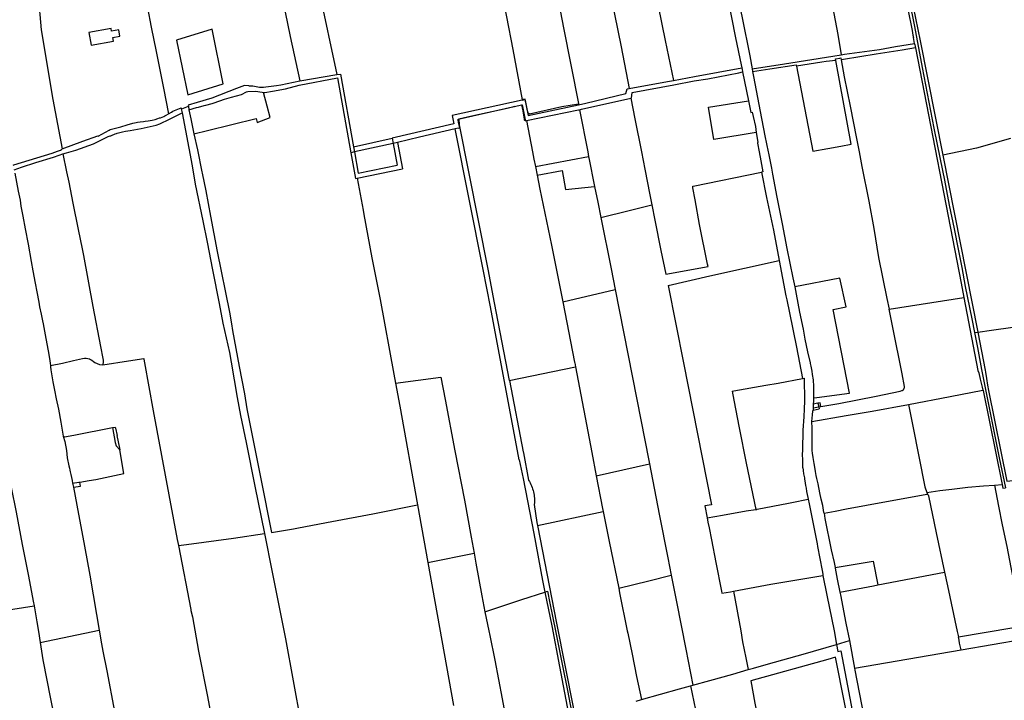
# Model space of a CAD drawing. Header units: inches. Extents: x 210911 to 224988, y 571697 to 586201.
# Tile 60 of 256: x 217704 to 218820, y 574118 to 574889. Entities that reach past the tile are written whole.
import ezdxf

# ---------------------------------------------------------------- set-up
doc = ezdxf.new("R2010")
doc.units = ezdxf.units.IN
doc.header["$MEASUREMENT"] = 0

msp = doc.modelspace()

# ---------------------------------------------------------------- linework, layer by layer
for points in [[(218637.082, 575266.459), (218648.221, 575208.433), (218681.191, 575046.193), (218715.382, 574876.747)], [(218563.612, 575216.335), (218571.562, 575177.075), (218578.179, 575145.885), (218580.21, 575135.459), (218587.733, 575099.369), (218595.201, 575060.771), (218606.533, 575000.581), (218621.063, 574925.873), (218631.163, 574872.168), (218634.944, 574849.083)], [(218460.625, 575197.939), (218463.688, 575183.336), (218473.588, 575134.817), (218482.496, 575090.745), (218485.708, 575072.87), (218490.147, 575053.292), (218494.645, 575031.435), (218500.691, 575002.11), (218505.247, 574977.699), (218509.919, 574955.568), (218515.03, 574928.795), (218518.009, 574914.297), (218522.678, 574890.9), (218531.302, 574847.963), (218533.975, 574833.026)], [(218454.704, 575170.137), (218455.86, 575164.64), (218460.98, 575139.83), (218471.97, 575084.81), (218483.69, 575026.3), (218492.35, 574982.55), (218492.47, 574981.63), (218493.99, 574975.33), (218502.23, 574933.94), (218515.37, 574868.38), (218521.7, 574837.75)], [(218270.652, 575138.685), (218270.758, 575138.103), (218274.386, 575118.22), (218275.41, 575112.611), (218284.296, 575066.711), (218293.25, 575020.382), (218303.304, 574968.812), (218320.49, 574879.505), (218337.221, 574793.959), (218337.295, 574793.581), (218337.351, 574793.296)], [(218400.942, 575037.924), (218407.05, 575007.98), (218414.03, 574972.04), (218419.24, 574944.59), (218427.43, 574904.08), (218435.41, 574865.15), (218445.014, 574820.086)], [(218350.86, 575028.14), (218358.6, 574989.99), (218374.24, 574914.14), (218385.6, 574858.02), (218394.584, 574810.735)], [(217988.686, 574981.017), (217999.26, 574925.12), (218010.78, 574869.62), (218021.64, 574819.47)], [(218032.11, 574983), (218043.4, 574920.86), (218063.676, 574826.568)], [(218698.009, 574980.539), (218705.926, 574940.999), (218717.962, 574880.997), (218726.756, 574834.811), (218740.113, 574765.859), (218746.978, 574730.891), (218752.139, 574706.935), (218757.404, 574678.603), (218762.815, 574651.903), (218767.472, 574628.832), (218771.524, 574608.196), (218775.455, 574586.535), (218783.047, 574549.862), (218786.067, 574534.356)], [(218706.092, 574955.161), (218724.338, 574864.699), (218749.95, 574735.495)], [(218170.419, 574911.592), (218196.268, 574917.696), (218248.434, 574929.4), (218262.88, 574854.95), (218273.523, 574798.161)], [(217725.43, 574909.76), (217726.93, 574894.53), (217728.47, 574877.5), (217741.95, 574798.42), (217752.304, 574742.383)], [(217848.93, 574902.4), (217853.209, 574880.481), (217858.876, 574852.843), (217867.053, 574811.363), (217872.91, 574782.058)], [(217817.753, 574870.176), (217816.45, 574877.369), (217808.288, 574875.891), (217807.772, 574878.74), (217782.741, 574874.207), (217785.307, 574860.04), (217810.61, 574864.623), (217809.863, 574868.747), (217817.753, 574870.176)], [(217934.694, 574816.335), (217922.116, 574878.051), (217882.041, 574865.5), (217894.576, 574803.745), (217934.694, 574816.335)], [(218715.382, 574876.747), (218716.325, 574871.158)], [(218716.325, 574871.158), (218716.785, 574868.735)], [(218634.944, 574849.083), (218638.894, 574849.812), (218678.222, 574855.225), (218696.57, 574858.284), (218718.07, 574862.006)], [(218718.07, 574862.006), (218716.785, 574868.735)], [(218718.347, 574860.557), (218718.07, 574862.006)], [(218718.347, 574860.557), (218718.74, 574858.536)], [(218718.74, 574858.536), (218719.059, 574856.9)], [(218533.975, 574833.026), (218570.802, 574838.963), (218625.565, 574847.354), (218634.944, 574849.083)], [(218719.059, 574856.9), (218704.215, 574854.238), (218674.649, 574849.664), (218637.755, 574843.81), (218635.067, 574843.477)], [(218719.059, 574856.9), (218771.034, 574590.117)], [(218521.7, 574837.75), (218522.419, 574834.225)], [(218534.487, 574830.162), (218554.24, 574833.25), (218584.05, 574837.662)], [(218584.05, 574837.662), (218584.32, 574836.262)], [(218584.32, 574836.262), (218602.96, 574739.826), (218619.84, 574742.83), (218634.62, 574745.55), (218646.409, 574747.75), (218628.726, 574842.695)], [(218612.88, 574840.596), (218584.32, 574836.262)], [(218628.726, 574842.695), (218617.944, 574841.364), (218612.88, 574840.596)], [(218628.392, 574844.493), (218633.45, 574845.28), (218634.712, 574845.475)], [(218628.726, 574842.695), (218628.392, 574844.493)], [(218634.712, 574845.475), (218635.067, 574843.477)], [(218635.067, 574843.477), (218638.52, 574824.03), (218645.01, 574790.66), (218652.18, 574754.12), (218655.19, 574739.1), (218658.42, 574722.38), (218666.17, 574683.38), (218672.1, 574652.14), (218677.34, 574619.43), (218686.69, 574572.77), (218689.166, 574560.689)], [(218021.64, 574819.47), (218063.676, 574826.568)], [(218063.676, 574826.568), (218067.618, 574827.234), (218082.373, 574744.714)], [(218445.014, 574820.086), (218468.962, 574824.518), (218522.419, 574834.225)], [(218468.547, 574819.489), (218483.74, 574821.96), (218518.93, 574828.8), (218523.326, 574829.777)], [(218522.419, 574834.225), (218522.684, 574832.925), (218523.326, 574829.777)], [(218523.326, 574829.777), (218530.002, 574797.056)], [(218533.975, 574833.026), (218534.487, 574830.162)], [(218534.487, 574830.162), (218535.52, 574824.39), (218543.34, 574784.7), (218548.57, 574757.21), (218552.14, 574739.1), (218552.48, 574737.54), (218555.93, 574720.74), (218557.18, 574713.79), (218562.16, 574687.62), (218568.25, 574657.37), (218573.54, 574629.51), (218580.17, 574596.2), (218582.304, 574586.007)], [(217963.9, 574813.96), (217958.892, 574814.144), (217949.805, 574810.835), (217922.106, 574799.91), (217905.223, 574794.828), (217895.215, 574792.078), (217895.397, 574790.823)], [(217963.9, 574813.96), (217964.3, 574813.97), (217968.34, 574813.75), (217975.85, 574812.47), (217976.36, 574812.45), (217978.2, 574812.34), (217979.38, 574812.26), (217980.52, 574812.25), (217983.15, 574812.65), (217995.35, 574814.28), (218000, 574814.99)], [(217980.605, 574806.476), (217981.868, 574806.386), (217990.53, 574808.018), (218005.429, 574810.54), (218020.85, 574814.53)], [(218000, 574814.99), (218021.64, 574819.47)], [(218020.85, 574814.53), (218064.31, 574822.838), (218079.579, 574738.116)], [(218394.584, 574810.735), (218438.046, 574818.797), (218445.014, 574820.086)], [(218396.741, 574799.756), (218397.423, 574799.908), (218398.072, 574806.385), (218445.498, 574815.15), (218468.547, 574819.489)], [(217901.54, 574759.65), (217917.17, 574763.27), (217972.23, 574776.84), (217973.24, 574772.47), (217988.13, 574777.96), (217984.46, 574791), (217980.605, 574806.476)], [(217936.372, 574798.628), (217944.052, 574800.941), (217955.416, 574804.202), (217961.348, 574807.169), (217962.878, 574807.529), (217971.234, 574807.77), (217978.976, 574806.592), (217980.605, 574806.476)], [(218337.501, 574792.529), (218345.588, 574794.265), (218391.136, 574805.214), (218392.424, 574810.334), (218394.584, 574810.735)], [(217896.022, 574786.509), (217904.53, 574789.18), (217906.69, 574789.74), (217913.41, 574791.68), (217915.16, 574792.05), (217922.35, 574793.91), (217932.05, 574797.13), (217935.31, 574798.22), (217936.372, 574798.628)], [(218273.61, 574797.697), (218194.18, 574780.331), (218195.935, 574770.958), (218126.137, 574754.471)], [(218265.006, 574790.496), (218272.921, 574792.254)], [(218272.921, 574792.254), (218273.358, 574792.351)], [(218272.921, 574792.254), (218274.208, 574785.426), (218275.627, 574776.158)], [(218273.358, 574792.351), (218276.833, 574775.359)], [(218337.351, 574793.296), (218318.428, 574789.922), (218282.004, 574781.797), (218280.166, 574782.728), (218279.218, 574787.877), (218277.332, 574797.216), (218276.992, 574798.9), (218274.011, 574798.265), (218273.523, 574798.161)], [(218273.523, 574798.161), (218273.61, 574797.697)], [(218273.61, 574797.697), (218276.569, 574798.344), (218280.409, 574780.27), (218337.501, 574792.529)], [(218337.351, 574793.296), (218337.412, 574792.982), (218337.501, 574792.529)], [(218338.607, 574786.816), (218340.667, 574787.275), (218396.741, 574799.756)], [(218396.741, 574799.756), (218401.23, 574776.61), (218408.59, 574739.1), (218412.59, 574719.65), (218418.24, 574690.2), (218420.445, 574679.183)], [(218538.827, 574761.094), (218490.686, 574753.097), (218484.643, 574789.665), (218530.002, 574797.056)], [(218530.002, 574797.056), (218532.731, 574783.681)], [(217805.578, 574763.818), (217806.71, 574764.32), (217818.93, 574767.58), (217826.04, 574769.74), (217832.4, 574771.51), (217836.35, 574772.49), (217837.74, 574772.76), (217840.71, 574773.19), (217844.34, 574773.64), (217846.51, 574773.82), (217849.74, 574774.2), (217854.19, 574775.03), (217857.63, 574775.81), (217860.78, 574776.76), (217862.7, 574777.48), (217863.74, 574777.81), (217867.51, 574779.04), (217868.69, 574779.71), (217870.34, 574780.62), (217872.91, 574782.058)], [(217814.523, 574760.179), (217820.548, 574761.594), (217823.958, 574762.485), (217829.319, 574763.282), (217841.973, 574765.53), (217858.994, 574769.261), (217863.136, 574770.77), (217874.145, 574776.185), (217888.142, 574783.228)], [(217872.91, 574782.058), (217876.36, 574784.02), (217877.89, 574785.06), (217879.78, 574785.82), (217887.058, 574788.85), (217887.278, 574787.707)], [(217887.278, 574787.707), (217887.883, 574787.939), (217895.397, 574790.823)], [(217887.278, 574787.707), (217888.142, 574783.228)], [(217888.142, 574783.228), (217899.69, 574723.33), (217903.152, 574702.397), (217911.892, 574661.091), (217916.579, 574636.74), (217922.506, 574605.548), (217930.11, 574567.337), (217934.376, 574544.964), (217941.89, 574511.92), (217943.82, 574500.88), (217950.73, 574460.87), (217954.484, 574440.17)], [(217895.397, 574790.823), (217896.022, 574786.509)], [(217896.022, 574786.509), (217898.25, 574776.66), (217901.54, 574759.65)], [(218201.078, 574776.3), (218262.629, 574789.968), (218264.921, 574790.486), (218265.006, 574790.496)], [(218265.006, 574790.496), (218264.93, 574790.472), (218262.674, 574789.764), (218256.505, 574788.271), (218216.629, 574779.614), (218201.643, 574776.274), (218202.331, 574769.601), (218234.59, 574606.072), (218241.841, 574568.015), (218258.969, 574480.182)], [(218278.388, 574774.523), (218337.402, 574786.548), (218338.607, 574786.816)], [(218338.607, 574786.816), (218347.84, 574739.1), (218348.765, 574733.682)], [(218532.731, 574783.681), (218533.965, 574783.955)], [(218533.965, 574783.955), (218535.14, 574779.01)], [(218202.793, 574766.388), (218201.95, 574770.77), (218201.19, 574774.92), (218201.06, 574775.9), (218201.078, 574776.3)], [(218275.627, 574776.158), (218275.782, 574775.145), (218276.833, 574775.359)], [(218276.833, 574775.359), (218277.059, 574774.252)], [(218277.059, 574774.252), (218278.388, 574774.523)], [(218278.388, 574774.523), (218285.16, 574739.19), (218286.92, 574730.71), (218288.589, 574722.395)], [(218535.14, 574779.01), (218537.72, 574767.74), (218538.827, 574761.094)], [(217752.304, 574742.383), (217775.922, 574751.163), (217792.918, 574757.344), (217793.211, 574756.691), (217805.578, 574763.818)], [(217804.581, 574756.396), (217806.89, 574757.3), (217807.35, 574757.42), (217808.97, 574758.09), (217811.74, 574759.15), (217812.43, 574759.35), (217813.75, 574759.91), (217814.523, 574760.179)], [(217901.54, 574759.65), (217905.86, 574741.36), (217910.44, 574716.4), (217910.81, 574714.76), (217915.01, 574695.01), (217920.52, 574666.14), (217928.15, 574626.24), (217941.95, 574557.29), (217944.27, 574544.26), (217945.35, 574536.72), (217952.77, 574495.91), (217958.79, 574464.74), (217961.673, 574447.886)], [(218197.579, 574765.172), (218157.157, 574755.75), (218132.127, 574749.693)], [(218200.918, 574765.951), (218197.579, 574765.172)], [(218270.149, 574390.149), (218237.469, 574563.578), (218229.256, 574605.645), (218197.579, 574765.172)], [(218200.918, 574765.951), (218202.793, 574766.388)], [(218538.827, 574761.094), (218540.65, 574750.15), (218540.08, 574748.98), (218542.05, 574739.1), (218544.1, 574729.02), (218546.348, 574716.326), (218544.557, 574715.964)], [(217753.189, 574736.653), (217757.234, 574737.931), (217767.918, 574741.091), (217787.949, 574748.241), (217804.581, 574756.396)], [(218082.373, 574744.714), (218126.137, 574754.471)], [(218127.256, 574748.62), (218083.402, 574738.959)], [(218126.137, 574754.471), (218127.256, 574748.62)], [(218132.127, 574749.693), (218127.256, 574748.62)], [(218127.256, 574748.62), (218131.95, 574724.074)], [(218132.127, 574749.693), (218138.041, 574719.966)], [(218826.684, 574754.34), (218788.317, 574743.183), (218749.95, 574735.495)], [(217696.98, 574724.127), (217697.45, 574724.3), (217741.18, 574737.6), (217746.92, 574739.75), (217750.37, 574741.12), (217751.64, 574741.56), (217751.76, 574741.63), (217751.88, 574741.75), (217751.93, 574741.91), (217751.95, 574742.251)], [(217742.49, 574733.1), (217749.096, 574735.36), (217753.189, 574736.653)], [(217751.95, 574742.251), (217752.304, 574742.383)], [(217753.189, 574736.653), (217757.36, 574716.4), (217760.03, 574704.67), (217764.38, 574681.09), (217770.34, 574651.12), (217774.95, 574629.2), (217776.34, 574621.52), (217787.27, 574563.77), (217795.91, 574518.5), (217798.54, 574504.98), (217798.72, 574503.17), (217798.77, 574502.73), (217798.83, 574501.47), (217798.78, 574500.61), (217798.7, 574499.8), (217798.57, 574498.96), (217798.26, 574497.93)], [(218083.402, 574738.959), (218079.579, 574738.116)], [(218079.579, 574738.116), (218084.853, 574708.853)], [(218082.373, 574744.714), (218083.402, 574738.959)], [(218083.402, 574738.959), (218087.709, 574714.873)], [(218749.95, 574735.495), (218789.721, 574534.868)], [(217698.004, 574718.803), (217706.267, 574721.555), (217722.488, 574727.022)], [(217722.488, 574727.022), (217742.49, 574733.1)], [(218087.709, 574714.873), (218131.95, 574724.074)], [(218288.589, 574722.395), (218348.765, 574733.682)], [(218348.765, 574733.682), (218348.82, 574733.36), (218349.031, 574732.158)], [(218349.031, 574732.158), (218355.584, 574699.82)], [(217698.75, 574714.92), (217702.66, 574694.56), (217704.6, 574684.18), (217705.52, 574677.65), (217707.86, 574666.32), (217710.52, 574651.83), (217713.7, 574634.43), (217717.11, 574614.91), (217719.21, 574604.24), (217721.69, 574590.39), (217723.53, 574580.47), (217725.83, 574568.78), (217726.77, 574563.33), (217728.61, 574555.27), (217730.09, 574547.56), (217730.75, 574544.18), (217733.83, 574527.72), (217736.57, 574513.6), (217738.06, 574504.89), (217738.45, 574502.34), (217739.11, 574496.825)], [(218086.682, 574709.235), (218138.041, 574719.966)], [(218288.589, 574722.395), (218290.563, 574712.559)], [(218290.563, 574712.559), (218318.87, 574718.11), (218322.498, 574696.346), (218355.584, 574699.82)], [(218436.308, 574600.403), (218484.104, 574609.361), (218483.66, 574611.72), (218474.59, 574656.92), (218469.55, 574684.54), (218466.86, 574698.42), (218466.82, 574699.15), (218466.83, 574699.68), (218466.85, 574700.08), (218466.99, 574700.24), (218467.45, 574700.36), (218544.557, 574715.964)], [(218544.557, 574715.964), (218550.3, 574687.33), (218558.13, 574650.39), (218564.74, 574615.871)], [(218084.853, 574708.853), (218086.682, 574709.235)], [(218086.682, 574709.235), (218093.3, 574673.06), (218094.23, 574668.14), (218103.27, 574618.96), (218112.452, 574571.796)], [(218290.563, 574712.559), (218293.7, 574696.93), (218306.71, 574633.28), (218319.441, 574569.025)], [(218355.584, 574699.82), (218359.191, 574682.018), (218362.621, 574664.854)], [(218362.621, 574664.854), (218394.712, 574672.574), (218420.445, 574679.183)], [(218420.445, 574679.183), (218423.98, 574661.52), (218430.78, 574627.29), (218436.308, 574600.403)], [(218362.621, 574664.854), (218374.301, 574606.402), (218378.892, 574583.159)], [(218438.923, 574587.466), (218486.101, 574598.747), (218564.74, 574615.871)], [(218564.74, 574615.871), (218572.36, 574576.08), (218573.35, 574571.59), (218576.41, 574556.57), (218584.28, 574517.63), (218591.028, 574482.286)], [(218625.72, 574560.586), (218640.72, 574563.558), (218633.485, 574595.98), (218582.304, 574586.007)], [(218319.441, 574569.025), (218378.892, 574583.159)], [(218378.892, 574583.159), (218407.961, 574435.405), (218416.963, 574389.467), (218417.694, 574385.71)], [(218438.923, 574587.466), (218456.49, 574500), (218487.886, 574339.323)], [(218582.304, 574586.007), (218584, 574577.91), (218587.92, 574557.46), (218591.85, 574538.19), (218593.94, 574526.87), (218595.38, 574519.7), (218596.87, 574512.36), (218599.74, 574500), (218599.92, 574499.25), (218600.23, 574497.67), (218600.53, 574496.31), (218601.56, 574490.59), (218602.23, 574486.73)], [(218771.034, 574590.117), (218774.085, 574574.135)], [(218112.452, 574571.796), (218128.001, 574487.195), (218129.863, 574477.154)], [(218319.441, 574569.025), (218332.9, 574500.82), (218333.05, 574500), (218333.929, 574495.422)], [(218689.166, 574560.689), (218774.085, 574574.135)], [(218774.085, 574574.135), (218789.863, 574491.48), (218791.09, 574488.572)], [(218607.229, 574460.883), (218644.223, 574465.725), (218625.72, 574560.586)], [(218612.064, 574450.737), (218632.27, 574453.93), (218674.57, 574462.32), (218701.88, 574467.91), (218703.69, 574468.53), (218704.39, 574468.74), (218704.77, 574468.92), (218705.21, 574469.26), (218705.47, 574469.52), (218705.97, 574470.26), (218706.35, 574471.16), (218706.62, 574472.18), (218706.58, 574473.24), (218703.95, 574487.63), (218693.37, 574540.17), (218689.166, 574560.689)], [(218786.067, 574534.356), (218789.721, 574534.868)], [(218789.721, 574534.868), (218805.23, 574537.042), (218829.602, 574540.389), (218860.309, 574544.503), (218866.514, 574545.361)], [(218789.721, 574534.868), (218798.284, 574491.673), (218798.291, 574489.34)], [(218786.067, 574534.356), (218789.344, 574517.528), (218793.812, 574492.418), (218800.01, 574462.365), (218803.665, 574443.504), (218809.005, 574416.971), (218813.912, 574392.531)], [(217665.833, 574519.892), (217670.428, 574495.591), (217674.177, 574474.741), (217677.699, 574453.986), (217680.459, 574439.288), (217686.61, 574406.999), (217692.142, 574376.586), (217694.726, 574358.75), (217700.258, 574330.861), (217707.174, 574294.038), (217714.198, 574258.135), (217719.548, 574229.918), (217720.449, 574224.749)], [(217739.11, 574496.825), (217752.616, 574499.8), (217765.213, 574502.505), (217775.279, 574504.865), (217777.711, 574505.187), (217779.563, 574505.19), (217781.463, 574505.067), (217783.183, 574504.521), (217784.45, 574503.78), (217786.117, 574503.009), (217787.749, 574501.513), (217789.312, 574500.417), (217791.85, 574499.211), (217794.74, 574498.215)], [(217798.26, 574497.93), (217827.527, 574502.395), (217844.71, 574505.026), (217844.86, 574504.16)], [(217844.86, 574504.16), (217845.61, 574500), (217855.33, 574445.71), (217882.67, 574299.99), (217883.999, 574293.169)], [(217739.11, 574496.825), (217739.28, 574495.41), (217739.62, 574492.14), (217740.51, 574485.43), (217741.9, 574478.37), (217743.85, 574468.91), (217745.37, 574459.38), (217748.01, 574447.52), (217750.87, 574432.91), (217753.577, 574417.077)], [(217794.74, 574498.215), (217798.26, 574497.93)], [(218258.969, 574480.182), (218333.929, 574495.422)], [(218333.929, 574495.422), (218352.32, 574398.51), (218357.496, 574371.91)], [(218129.863, 574477.154), (218181.283, 574483.623)], [(218181.283, 574483.623), (218186.2, 574458.4), (218197.28, 574400.4), (218208.07, 574344.61), (218215.87, 574302.51), (218219.051, 574284.347)], [(218258.969, 574480.182), (218259.002, 574480.012), (218274.754, 574399.231), (218274.914, 574398.412), (218275.013, 574397.891), (218280.884, 574367.031)], [(218513.32, 574468.23), (218549.46, 574474.69), (218563.52, 574477.15), (218591.028, 574482.286)], [(218591.028, 574482.286), (218593.036, 574482.65)], [(218593.036, 574482.65), (218593.428, 574457.017)], [(218602.23, 574486.73), (218603.13, 574480.86), (218603.31, 574479.16), (218603.39, 574477.62), (218603.48, 574476.18), (218603.48, 574475.88), (218603.56, 574474.88), (218603.6, 574473.22), (218603.59, 574472.1), (218603.64, 574466.2), (218603.649, 574460.414)], [(218791.09, 574488.572), (218792.478, 574481.676), (218794.64, 574472.492), (218795.537, 574469.158)], [(218798.291, 574489.34), (218799.703, 574482.347), (218800.806, 574474.584), (218801.734, 574468.708)], [(218129.863, 574477.154), (218134.754, 574450.778), (218154.83, 574339.016)], [(218511.353, 574467.878), (218513.32, 574468.23)], [(218511.353, 574467.878), (218513.318, 574457.715), (218519.434, 574426.556), (218527.276, 574386.531), (218538.278, 574333.828)], [(218711.105, 574452.652), (218758.45, 574462), (218795.537, 574469.158)], [(218795.537, 574469.158), (218795.75, 574469.2)], [(218795.75, 574469.2), (218795.875, 574468.575)], [(218795.875, 574468.575), (218817.178, 574362.221)], [(218801.734, 574468.708), (218822.665, 574366.139), (218853.962, 574369.285), (218898.982, 574374.283)], [(218593.428, 574457.017), (218593.08, 574447.71), (218592.62, 574439.39), (218592.34, 574433.61), (218591.95, 574429.21), (218591.77, 574426.27), (218591.7, 574425.53), (218591.51, 574420.51), (218591.38, 574416.83), (218591.12, 574408.25), (218591.11, 574401.79), (218590.93, 574395.53), (218591.04, 574390.85), (218591.1, 574386.61), (218591.09, 574385.09), (218591.13, 574384.19), (218591.22, 574382.75), (218591.32, 574381.87), (218591.42, 574380.81), (218591.76, 574378.91), (218591.89, 574377.97), (218592.43, 574374.29), (218593.33, 574369.66), (218593.59, 574368.66), (218594.3, 574363.78), (218594.71, 574361.16), (218595.29, 574358.02), (218595.84, 574354.42), (218597.08, 574347.3)], [(218603.649, 574460.414), (218603.65, 574460.06), (218603.64, 574459.3), (218603.56, 574456.76), (218603.406, 574453.321)], [(218603.649, 574460.414), (218607.229, 574460.883)], [(217961.673, 574447.886), (217967.016, 574421.451), (217977.49, 574368.439), (217989.652, 574307.659), (218014.335, 574312.122)], [(218601.88, 574433.55), (218602.56, 574441.04), (218603.01, 574445.14), (218603.078, 574446.543)], [(218603.195, 574448.957), (218603.078, 574446.543)], [(218603.078, 574446.543), (218609.999, 574447.911)], [(218603.406, 574453.321), (218603.39, 574452.96), (218603.195, 574448.957)], [(218603.195, 574448.957), (218609.504, 574450.203)], [(218608.614, 574454.324), (218603.406, 574453.321)], [(218612.064, 574450.737), (218611.254, 574454.833), (218608.614, 574454.324)], [(218608.614, 574454.324), (218609.477, 574450.329)], [(218609.477, 574450.329), (218612.064, 574450.737)], [(218609.477, 574450.329), (218609.504, 574450.203)], [(218609.504, 574450.203), (218609.999, 574447.911)], [(218640.44, 574440.22), (218670.03, 574445.13), (218711.105, 574452.652)], [(218711.105, 574452.652), (218716.11, 574428.3), (218729.89, 574359.68), (218732.091, 574353.046)], [(217954.484, 574440.17), (217960.749, 574409.812), (217970.747, 574360.433), (217977.805, 574325.041), (217981.487, 574306.673)], [(218601.88, 574433.55), (218640.44, 574440.22)], [(217753.577, 574417.077), (217755.02, 574416.28), (217765.47, 574418.23), (217809.194, 574426.596)], [(217809.194, 574426.596), (217812.526, 574427.234), (217812.6, 574426.18), (217814.491, 574417.739), (217814.25, 574417.57), (217817.25, 574403.51), (217817.599, 574401.486)], [(217809.194, 574426.596), (217812.561, 574409.582), (217813.393, 574406.118), (217817.599, 574401.486)], [(218615.58, 574329.598), (218615.468, 574330.583), (218614.12, 574338.4), (218612.4, 574345.42), (218610.83, 574352.62), (218608.72, 574362.79), (218607.35, 574368.97), (218606.72, 574372.45), (218605.87, 574376.75), (218604.96, 574381.76), (218604.21, 574385.8), (218603.8, 574388.2), (218603.25, 574392.62), (218602.56, 574397.66), (218602.27, 574400.68), (218602.11, 574403.07), (218602, 574404.47), (218601.96, 574405.5), (218601.92, 574407.13), (218601.93, 574408.32), (218601.94, 574415.73), (218601.97, 574420.97), (218601.97, 574427.19), (218601.88, 574432.61), (218601.88, 574433.55)], [(217753.577, 574417.077), (217755.32, 574410.95), (217757.13, 574400.57), (217757.93, 574392.55), (217759.93, 574383.49), (217760.5, 574380.57), (217761.15, 574378.25), (217761.56, 574376.44), (217762.33, 574373.37), (217763.6, 574366.59), (217764.202, 574363.524)], [(217772.395, 574364.952), (217782.95, 574366.79), (217790.338, 574367.736), (217822.205, 574374.812), (217817.599, 574401.486)], [(218270.149, 574390.149), (218274.813, 574368.97)], [(218813.912, 574392.531), (218821.035, 574358.271)], [(218357.496, 574371.91), (218417.694, 574385.71)], [(218417.694, 574385.71), (218428.832, 574328.43), (218438.419, 574279.041), (218442.302, 574259.446)], [(218274.813, 574368.97), (218286.915, 574306.686), (218296.453, 574253.37), (218299.188, 574240.309)], [(218357.496, 574371.91), (218364.67, 574335.04), (218365.385, 574331.596)], [(217764.202, 574363.524), (217771.197, 574364.743)], [(217764.202, 574363.524), (217765.051, 574359.201)], [(217765.051, 574359.201), (217773.084, 574360.449)], [(217765.051, 574359.201), (217765.079, 574359.059)], [(217765.079, 574359.059), (217769.04, 574338.88), (217777.67, 574292.23), (217783.64, 574259.26), (217791.42, 574214.96), (217794.33, 574197.03)], [(217771.197, 574364.743), (217772.395, 574364.952)], [(217773.084, 574360.449), (217772.395, 574364.952)], [(218280.884, 574367.031), (218281.789, 574365.477), (218282.631, 574363.889), (218283.409, 574362.268), (218284.122, 574360.617), (218284.769, 574358.94), (218285.348, 574357.238), (218285.859, 574355.514), (218286.302, 574353.771), (218286.674, 574352.012), (218286.977, 574350.24), (218287.208, 574348.457), (218287.368, 574346.666), (218287.457, 574344.871), (218287.475, 574343.073), (218287.421, 574341.276), (218287.295, 574339.482)], [(218732.091, 574353.046), (218746.58, 574355.39), (218760.21, 574356.97), (218778.31, 574358.97), (218796.31, 574360.65), (218808.564, 574361.331)], [(218808.564, 574361.331), (218817.178, 574362.221)], [(218808.564, 574361.331), (218813.157, 574337.593), (218817.541, 574316.417), (218822.637, 574292), (218826.995, 574268.223), (218832.691, 574239.942), (218838.497, 574210.959), (218840.304, 574202.036)], [(218817.178, 574362.221), (218818.02, 574358.017)], [(218818.02, 574358.017), (218820.587, 574358.232), (218821.035, 574358.271)], [(218539.51, 574334.01), (218539.95, 574334.09), (218575.17, 574340.95), (218579.01, 574341.8), (218597.432, 574345.742)], [(218597.08, 574347.3), (218597.432, 574345.742)], [(218597.432, 574345.742), (218598.65, 574340.35)], [(218615.58, 574329.598), (218628.21, 574331.98), (218641.11, 574334.67), (218686.19, 574343.05), (218729.95, 574350.94), (218731.87, 574351.34), (218732.45, 574351.34), (218732.69, 574351.24)], [(218732.091, 574353.046), (218732.69, 574351.24)], [(218732.69, 574351.24), (218733.21, 574350.78), (218733.43, 574350.46), (218733.83, 574349.16), (218742.53, 574307.49), (218751.974, 574262.855)], [(218058.01, 574320.12), (218104.239, 574329.101), (218154.83, 574339.016)], [(218154.83, 574339.016), (218166.576, 574273.624)], [(218287.295, 574339.482), (218290.306, 574319.052), (218290.948, 574315.715)], [(218487.886, 574339.323), (218480.606, 574338.179), (218483.155, 574324.26)], [(218483.155, 574324.26), (218500.619, 574327.415), (218527.302, 574332.207), (218538.278, 574333.828)], [(218538.278, 574333.828), (218539.51, 574334.01)], [(218598.65, 574340.35), (218607.64, 574294.87), (218608.15, 574291.97), (218613.39, 574264.7), (218614, 574260.59), (218614.278, 574259.206)], [(218290.948, 574315.715), (218365.385, 574331.596)], [(218365.385, 574331.596), (218372.18, 574297.66), (218382.881, 574244.861)], [(218483.155, 574324.26), (218484.06, 574319.32)], [(218615.58, 574329.598), (218616.274, 574323.468), (218623.496, 574288.104), (218626.838, 574273.656), (218628.098, 574268.269)], [(218014.335, 574312.122), (218016.45, 574312.44), (218020, 574313.26), (218058.01, 574320.12)], [(218290.948, 574315.715), (218312.246, 574205.177), (218331.536, 574108.019), (218334.085, 574098)], [(218484.06, 574319.32), (218485.34, 574313.1), (218487.97, 574299.43), (218492.95, 574273.82), (218499.49, 574241.16), (218499.921, 574238.878), (218509.51, 574240.5), (218513.011, 574241.165)], [(217883.999, 574293.169), (217893.4, 574294.31), (217946.57, 574301.44), (217981.487, 574306.673)], [(217981.487, 574306.673), (217990.26, 574262.903), (218000.161, 574213.749), (218005.439, 574187.455), (218022.926, 574092.053)], [(217883.999, 574293.169), (217898.18, 574220.37), (217898.19, 574219.45), (217899.84, 574212.28), (217906.78, 574173.5), (217916.97, 574121.82), (217926.25, 574072.82), (217930.143, 574053.281)], [(218166.576, 574273.624), (218219.051, 574284.347)], [(218219.051, 574284.347), (218221.06, 574272.88), (218227.88, 574236), (218231.404, 574218.016)], [(218166.576, 574273.624), (218195.66, 574111.71)], [(218628.098, 574268.269), (218671.026, 574275.268), (218676.391, 574248.392)], [(218628.098, 574268.269), (218628.32, 574267.32), (218630.39, 574254.9), (218633.56, 574240.266)], [(218382.881, 574244.861), (218417.001, 574253.167), (218442.302, 574259.446)], [(218442.302, 574259.446), (218448.312, 574229.116), (218458.906, 574175.485), (218466.992, 574134.697)], [(218513.011, 574241.165), (218555.15, 574249.17), (218614.278, 574259.206)], [(218614.278, 574259.206), (218618.76, 574236.86), (218626.91, 574196.3), (218629.716, 574181.033)], [(218676.391, 574248.392), (218751.974, 574262.855)], [(218751.974, 574262.855), (218755.25, 574247.37), (218766.32, 574195.45), (218767.754, 574189.515)], [(218382.881, 574244.861), (218383.99, 574239.39), (218392.43, 574196.43), (218393.14, 574193.68), (218398.1, 574170.08), (218403.06, 574144.49), (218408.759, 574118.513)], [(218633.56, 574240.266), (218671.73, 574247.5), (218676.391, 574248.392)], [(218231.404, 574218.016), (218273.224, 574231.752), (218299.188, 574240.309)], [(218299.188, 574240.309), (218302.406, 574241.37)], [(218299.188, 574240.309), (218307.209, 574201.998), (218315.74, 574155.911), (218327.191, 574096.22)], [(218302.406, 574241.37), (218305.04, 574227.7), (218311.3, 574196.3), (218319.4, 574156.61), (218324.73, 574128.73), (218331.04, 574097.169)], [(218513.011, 574241.165), (218521.12, 574196.33), (218523.27, 574183.83), (218526.96, 574165.83), (218528.47, 574158.09), (218529.721, 574152.402)], [(218633.56, 574240.266), (218634.253, 574237.066), (218640.4, 574205.135), (218644.38, 574185.341)], [(217632.949, 574211.336), (217684.499, 574219.101), (217720.449, 574224.749)], [(217720.449, 574224.749), (217723.589, 574206.729), (217725.409, 574195.724), (217727.432, 574183.147)], [(218231.404, 574218.016), (218235.66, 574196.3), (218236.84, 574191.27), (218242.61, 574163.21), (218250.91, 574119.48), (218257.67, 574082.66), (218258.791, 574078.628)], [(218767.754, 574189.515), (218828.18, 574199.91)], [(217727.432, 574183.147), (217794.33, 574197.03)], [(217794.33, 574197.03), (217796.85, 574181.51), (217798.56, 574173.5), (217803.12, 574150.88), (217811.49, 574104.8), (217819.91, 574060.18), (217825.28, 574030.435)], [(218770.775, 574174.848), (218769.16, 574182.46), (218768.69, 574185.64), (218767.754, 574189.515)], [(217727.432, 574183.147), (217730.614, 574163.368), (217739.239, 574119.254), (217746.882, 574080.426), (217753.675, 574041.184)], [(218529.721, 574152.402), (218534.18, 574153.67), (218535.79, 574154.03), (218552.58, 574158.89), (218592.02, 574169.96), (218629.716, 574181.033)], [(218629.716, 574181.033), (218644.38, 574185.341)], [(218629.716, 574181.033), (218631.206, 574172.928)], [(218644.38, 574185.341), (218650.079, 574153.959)], [(218770.775, 574174.848), (218841.308, 574186.852), (218843.309, 574187.193)], [(218550.908, 574042.586), (218551.85, 574042.8), (218648.44, 574060.7), (218649.89, 574061.04), (218639.26, 574113.12), (218628.7, 574166.43), (218619.72, 574164.06), (218532.492, 574139.764), (218537.23, 574114.3), (218545.84, 574070.79), (218550.47, 574044.75), (218550.6, 574043.93), (218550.908, 574042.586)], [(218631.206, 574172.928), (218634.46, 574173.776), (218642.203, 574133.897), (218653.692, 574072.155), (218663.56, 574018.75)], [(218650.079, 574153.959), (218770.775, 574174.848)], [(218466.992, 574134.697), (218486.22, 574140.1), (218512.24, 574147.43), (218529.721, 574152.402)], [(218650.079, 574153.959), (218650.458, 574151.87), (218657.819, 574112.974), (218667.966, 574062.976)], [(218408.759, 574118.513), (218451.95, 574130.47), (218464.33, 574133.949)], [(218464.33, 574133.949), (218466.992, 574134.697)], [(218464.33, 574133.949), (218473.53, 574088.88), (218482.95, 574040.83), (218484.884, 574030.781)], [(218402.515, 574116.785), (218408.759, 574118.513)]]:
    msp.add_lwpolyline(points)

doc.saveas('drawing.dxf')
